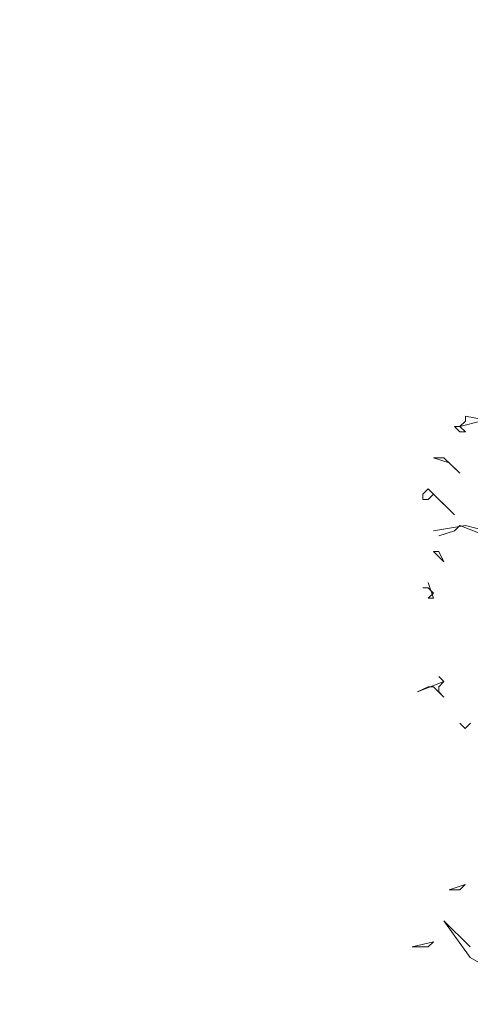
# Model space of a CAD drawing. Header units: metres. Extents: x -4 to 112, y -27 to 26.
# Tile 30 of 256: x 6.32 to 8.03, y 1.96 to 5.69. Entities that reach past the tile are written whole.
import ezdxf

# ---------------------------------------------------------------- set-up
doc = ezdxf.new("R2010")
doc.units = ezdxf.units.M
doc.header["$MEASUREMENT"] = 0
doc.layers.add('60 Pflanzen außen', color=7, linetype='Continuous')
doc.layers.add('94 Genehmigungsplanung Bemaßung', color=7, linetype='Continuous')
doc.styles.add('ERSTELLTER_STIL_2', font='arial.ttf')
doc.dimstyles.new('ERSTELLTER_STIL__1', dxfattribs={"dimtxt": 0.25, "dimasz": 0.19, "dimexe": 0.18, "dimexo": 0.1, "dimgap": 0, "dimtad": 1, "dimtih": 1, "dimtoh": 1, "dimzin": 0, "dimdsep": 46, "dimtxsty": 'ERSTELLTER_STIL_2', "dimblk": 'ARROWHEAD_6', "dimblk1": 'ARROWHEAD_6', "dimblk2": 'ARROWHEAD_6', "dimcen": 0.09, "dimclrd": 7, "dimclre": 7, "dimclrt": 7, "dimazin": 0, "dimtfac": 1, "dimtdec": 4, "dimtmove": 0, "dimatfit": 3, "dimfxl": 1, "dimtolj": 1, "dimtzin": 0, "dimarcsym": 0})

# ---------------------------------------------------------------- blocks, each defined once
blk = doc.blocks.new('Laubbäume 27[17]_1', base_point=(9.6662, -0.1855))
at = {"layer": '60 Pflanzen außen', "color": 9, "linetype": 'Continuous', "lineweight": 18}
for p, q in [((8.0096, 4.1874), (8.0096, 4.1677)), ((8.1085, 4.1677), (8.0096, 4.1874)), ((7.9886, 4.148), (7.9686, 4.148)), ((7.9686, 4.148), (7.9886, 4.1283)), ((8.0096, 4.1677), (7.9886, 4.148)), ((7.9886, 4.148), (8.0685, 4.1677)), ((8.0096, 4.1283), (7.9886, 4.148)), ((7.9886, 4.1283), (8.0096, 4.1283)), ((7.9287, 4.0298), (7.8887, 4.0298)), ((7.8887, 4.0298), (7.9487, 4.0101)), ((7.9886, 3.9708), (7.9287, 4.0298)), ((7.9487, 4.0101), (7.9886, 3.9708)), ((7.8687, 3.9117), (7.8488, 3.892)), ((7.9686, 3.8132), (7.8687, 3.9117)), ((7.8488, 3.892), (7.8488, 3.8723)), ((7.8687, 3.8723), (7.8887, 3.892)), ((7.8887, 3.892), (7.9686, 3.8132)), ((7.8488, 3.8723), (7.8687, 3.8723)), ((8.0096, 3.7739), (7.8887, 3.7532)), ((7.9686, 3.7532), (7.9886, 3.7739)), ((7.9886, 3.7739), (8.0885, 3.7345)), ((8.0885, 3.7532), (8.0096, 3.7739)), ((7.9087, 3.7345), (7.9686, 3.7532)), ((7.9087, 3.6754), (7.8887, 3.6754)), ((7.8887, 3.6754), (7.9286, 3.636)), ((7.9286, 3.636), (7.9087, 3.6754)), ((7.8887, 3.4982), (7.8687, 3.5573)), ((7.8487, 3.5376), (7.8687, 3.5376)), ((7.8687, 3.5376), (7.8887, 3.5179)), ((7.8887, 3.5179), (7.8687, 3.4982)), ((7.8687, 3.4982), (7.8887, 3.4982)), ((7.9286, 3.1831), (7.8287, 3.1438)), ((7.9286, 3.1831), (7.9086, 3.2028)), ((7.9086, 3.2028), (7.9286, 3.1831)), ((7.9086, 3.1634), (7.9286, 3.1831)), ((7.8287, 3.1438), (7.8687, 3.1634)), ((7.8687, 3.1634), (7.8886, 3.1634)), ((7.8886, 3.1634), (7.9286, 3.1241)), ((7.9086, 3.1438), (7.9086, 3.1634)), ((7.9286, 3.1241), (7.9086, 3.1438)), ((8.0095, 3.0059), (7.9885, 3.0256)), ((7.9885, 3.0256), (8.0095, 3.0059)), ((8.0285, 3.0256), (8.0095, 3.0059)), ((8.0095, 3.0059), (8.0285, 3.0256)), ((7.9485, 2.3955), (8.0094, 2.4152)), ((7.9885, 2.3955), (7.9485, 2.3955)), ((8.0094, 2.4152), (7.9885, 2.3955)), ((8.0284, 2.1789), (7.9285, 2.2774)), ((7.9285, 2.2774), (8.0284, 2.1395)), ((7.8086, 2.1789), (7.8886, 2.1986)), ((7.8886, 2.1986), (7.8686, 2.1789)), ((7.8686, 2.1789), (7.8086, 2.1789)), ((8.0284, 2.1395), (8.1283, 2.0804))]:
    blk.add_line(p, q, dxfattribs=at)
blk = doc.blocks.new('*D23', base_point=(27236.1321, 0))
at = {"layer": '94 Genehmigungsplanung Bemaßung', "color": 7, "linetype": 'Continuous', "lineweight": 13}
for p, q in [((2.3419, 8.7509), (2.3419, 9.1259)), ((17.3411, 8.7509), (17.3411, 9.1259)), ((2.4419, 9.0384), (2.2419, 8.8384)), ((17.2411, 8.8384), (17.4411, 9.0384)), ((2.1919, 8.9384), (2.3419, 8.9384)), ((2.3419, 8.9384), (17.3411, 8.9384)), ((17.3411, 8.9384), (17.4911, 8.9384))]:
    blk.add_line(p, q, dxfattribs=at)
at = {"layer": '94 Genehmigungsplanung Bemaßung', "color": 7, "lineweight": 13, "insert": (9.4125, 8.9884), "char_height": 0.25, "attachment_point": 7, "style": 'ERSTELLTER_STIL_2'}
blk.add_mtext('\\A1;{\\pql;\\fArial|b0|i0|c0|p0;\\W1.000000;15,00}', dxfattribs=at)
blk = doc.blocks.new('ARROWHEAD_6')
at = {"color": 0, "linetype": 'Continuous', "lineweight": 0}
for p, q in [((-0.5, -0.5), (0.5, 0.5)), ((0, 0), (-1, 0))]:
    blk.add_line(p, q, dxfattribs=at)

msp = doc.modelspace()

# ---------------------------------------------------------------- block references
at = {"layer": '60 Pflanzen außen', "color": 9, "linetype": 'Continuous', "lineweight": 18}
msp.add_blockref('Laubbäume 27[17]_1', (9.6662, -0.1855), dxfattribs=at)

# ---------------------------------------------------------------- dimensions: what is measured, and where the dimension line sits
at = {"layer": '94 Genehmigungsplanung Bemaßung', "color": 7, "linetype": 'Continuous', "lineweight": 13}
dim = msp.add_linear_dim(base=(17.3411, 8.9384), p1=(2.3419, 18.901), p2=(17.3411, 1.2), dimstyle='ERSTELLTER_STIL__1', dxfattribs=at)
dim.commit()
dim.dimension.update_dxf_attribs({"geometry": '*D23', "text_midpoint": (9.8313, 9.1134), "dimtype": 160})

doc.saveas('drawing.dxf')
